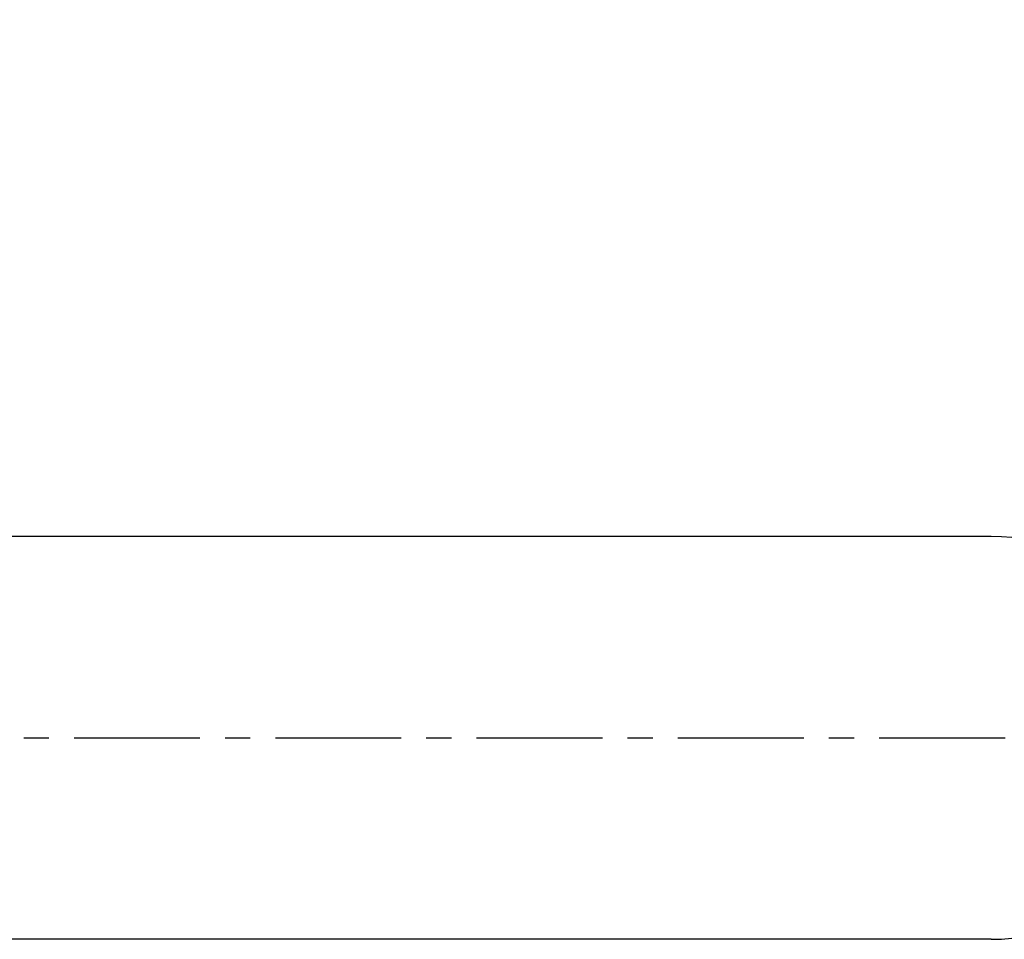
# Model space of a CAD drawing. Header units: millimetres. Extents: x 16.2 to 116, y 28.2 to 93.3.
# Tile 31 of 54: x 88.9 to 98.6, y 55.8 to 65. Entities that reach past the tile are written whole.
import ezdxf

# ---------------------------------------------------------------- set-up
doc = ezdxf.new("R2010")
doc.units = ezdxf.units.MM
doc.linetypes.add('CENTER', pattern=[2, 1.25, -0.25, 0.25, -0.25])
for name, color, linetype in [('CL', 1, 'CENTER'), ('DIM', 4, 'Continuous'), ('OUT', 3, 'Continuous')]:
    doc.layers.add(name, color=color, linetype=linetype)
doc.styles.add('DIM-7', font='SIMPLEX.shx', dxfattribs={"width": 0.7, "bigfont": 'chineset.shx'})
doc.dimstyles.new('CNS', dxfattribs={"dimscale": 0.4, "dimtxt": 3.5, "dimasz": 2.5, "dimexe": 1, "dimexo": 1.5, "dimgap": 0.09, "dimtad": 0, "dimtoh": 1, "dimdsep": 46, "dimtxsty": 'DIM-7', "dimcen": 0.09, "dimclrd": 256, "dimclre": 256, "dimclrt": 4, "dimadec": 0, "dimazin": 0, "dimtfac": 1, "dimtmove": 1, "dimatfit": 0, "dimfxl": 0, "dimtvp": 0.971429, "dimtolj": 1, "dimarcsym": 0})

# ---------------------------------------------------------------- blocks, each defined once
blk = doc.blocks.new('*D9')
at = {"layer": 'DEFPOINTS', "color": 0}
for p in [(100.5082, 77.3972), (74.5082, 57.8313), (100.5082, 57.8313)]:
    blk.add_point(p, dxfattribs=at)
at = {"layer": 'DIM', "lineweight": -2}
for p, q in [((74.5082, 58.4313), (74.5082, 77.7972)), ((100.5082, 58.4313), (100.5082, 77.7972)), ((75.5082, 77.3972), (99.5082, 77.3972))]:
    blk.add_line(p, q, dxfattribs=at)
at = {"layer": 'DIM'}
for points in [[(75.5082, 77.5638), (75.5082, 77.2305), (74.5082, 77.3972)], [(99.5082, 77.5638), (99.5082, 77.2305), (100.5082, 77.3972)]]:
    blk.add_solid(points, dxfattribs=at)
at = {"layer": 'DIM', "color": 4, "insert": (87.5082, 78.7572), "char_height": 1.4, "attachment_point": 5, "style": 'DIM-7'}
blk.add_mtext('\\A1;26', dxfattribs=at)

msp = doc.modelspace()

# ---------------------------------------------------------------- linework, layer by layer
at = {"layer": 'CL'}
msp.add_line((59.397, 57.8313), (115.9598, 57.8313), dxfattribs=at)
at = {"layer": 'OUT'}
for p, q in [((98.5082, 59.8313), (76.5082, 59.8313)), ((98.5082, 55.8313), (76.5082, 55.8313))]:
    msp.add_line(p, q, dxfattribs=at)
msp.add_arc((98.5082, 57.8313), 2, 270, 90, dxfattribs=at)

# ---------------------------------------------------------------- dimensions: what is measured, and where the dimension line sits
at = {"layer": 'DIM'}
dim = msp.add_linear_dim(base=(100.5082, 77.3972), p1=(74.5082, 57.8313), p2=(100.5082, 57.8313), dimstyle='CNS', dxfattribs=at)
dim.commit()
dim.dimension.update_dxf_attribs({"geometry": '*D9', "text_midpoint": (87.5082, 78.7572)})

doc.saveas('drawing.dxf')
